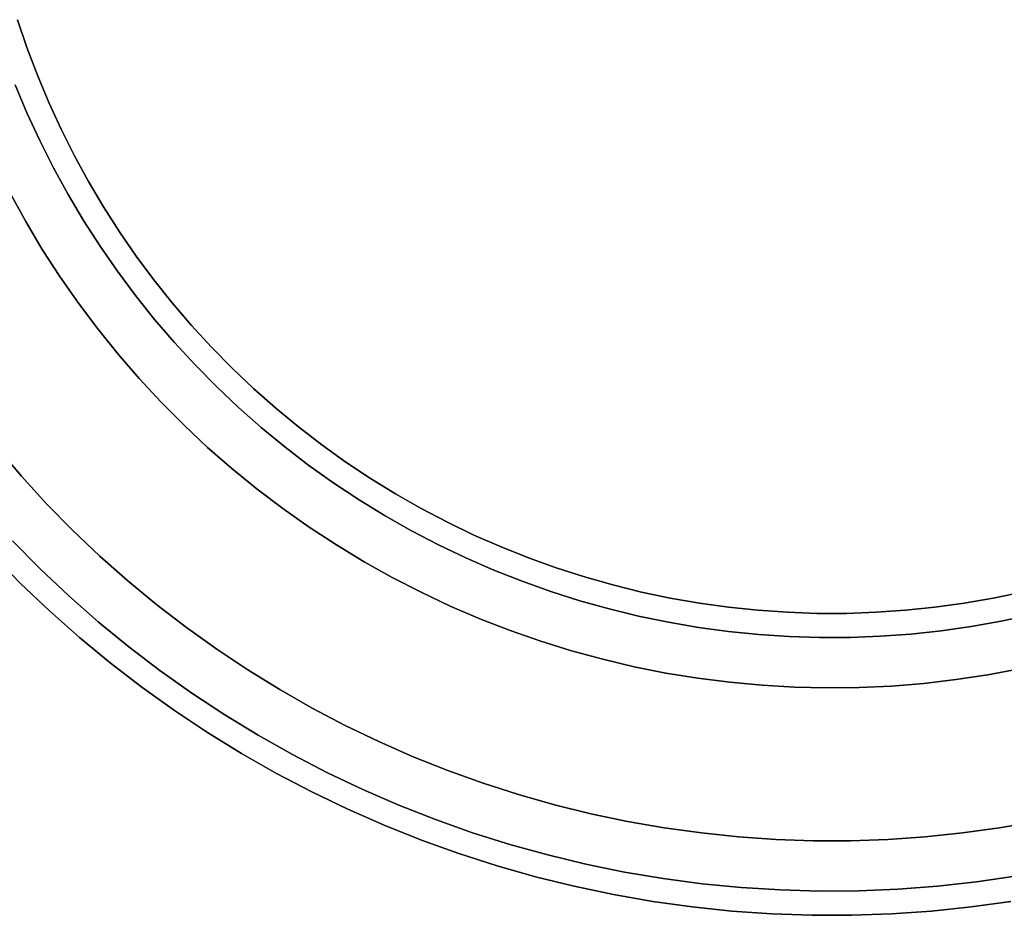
# Model space of a CAD drawing. Header units: centimetres. Extents: x 0 to 2150, y -575 to 575.
# Tile 3 of 4: x 1172 to 1661, y -575 to -130. Entities that reach past the tile are written whole.
import ezdxf

# ---------------------------------------------------------------- set-up
doc = ezdxf.new("R2010")
doc.units = ezdxf.units.CM

msp = doc.modelspace()

# ---------------------------------------------------------------- linework, layer by layer
for points in [[(1170.35, -129.94), (1175.08, -143.83), (1180.28, -157.54), (1185.95, -171.07), (1192.09, -184.4), (1198.68, -197.51), (1205.72, -210.38), (1213.2, -223), (1221.12, -235.35), (1229.45, -247.43), (1238.2, -259.21), (1247.34, -270.68), (1256.88, -281.83), (1266.8, -292.64), (1277.08, -303.1), (1287.72, -313.21), (1298.71, -322.93), (1310.02, -332.28), (1321.64, -341.23), (1333.57, -349.77), (1345.79, -357.89), (1358.28, -365.59), (1371.03, -372.85), (1384.02, -379.67), (1397.24, -386.04), (1410.67, -391.94), (1424.29, -397.38), (1438.1, -402.35), (1452.07, -406.83), (1466.18, -410.83), (1480.43, -414.34), (1494.79, -417.36), (1509.24, -419.88), (1523.77, -421.9), (1538.36, -423.42), (1553, -424.43), (1567.66, -424.94), (1582.34, -424.94), (1597, -424.43), (1611.64, -423.42), (1626.23, -421.9), (1640.76, -419.88), (1655.21, -417.36), (1669.57, -414.34)], [(1170.35, -129.94), (1175.08, -143.83), (1180.28, -157.54), (1185.95, -171.07), (1192.09, -184.4), (1198.68, -197.51), (1205.72, -210.38), (1213.2, -223), (1221.12, -235.35), (1229.45, -247.43), (1238.2, -259.21), (1247.34, -270.68), (1256.88, -281.83), (1266.8, -292.64), (1277.08, -303.1), (1287.72, -313.21), (1298.71, -322.93), (1310.02, -332.28), (1321.64, -341.23), (1333.57, -349.77), (1345.79, -357.89), (1358.28, -365.59), (1371.03, -372.85), (1384.02, -379.67), (1397.24, -386.04), (1410.67, -391.94), (1424.29, -397.38), (1438.1, -402.35), (1452.07, -406.83), (1466.18, -410.83), (1480.43, -414.34), (1494.79, -417.36), (1509.24, -419.88), (1523.77, -421.9), (1538.36, -423.42), (1553, -424.43), (1567.66, -424.94), (1582.34, -424.94), (1597, -424.43), (1611.64, -423.42), (1626.23, -421.9), (1640.76, -419.88), (1655.21, -417.36), (1669.57, -414.34)], [(1669.57, -414.34), (1655.21, -417.36), (1640.76, -419.88), (1626.23, -421.9), (1611.64, -423.42), (1597, -424.43), (1582.34, -424.94), (1567.66, -424.94), (1553, -424.43), (1538.36, -423.42), (1523.77, -421.9), (1509.24, -419.88), (1494.79, -417.36), (1480.43, -414.34), (1466.18, -410.83), (1452.07, -406.83), (1438.1, -402.35), (1424.29, -397.38), (1410.67, -391.94), (1397.24, -386.04), (1384.02, -379.67), (1371.03, -372.85), (1358.28, -365.59), (1345.79, -357.89), (1333.57, -349.77), (1321.64, -341.23), (1310.02, -332.28), (1298.71, -322.93), (1287.72, -313.21), (1277.08, -303.1), (1266.8, -292.64), (1256.88, -281.83), (1247.34, -270.68), (1238.2, -259.21), (1229.45, -247.43), (1221.12, -235.35), (1213.2, -223), (1205.72, -210.38), (1198.68, -197.51), (1192.09, -184.4), (1185.95, -171.07), (1180.28, -157.54), (1175.08, -143.83), (1170.35, -129.94)], [(1170.35, -129.94), (1175.08, -143.83), (1180.28, -157.54), (1185.95, -171.07), (1192.09, -184.4), (1198.68, -197.51), (1205.72, -210.38), (1213.2, -223), (1221.12, -235.35), (1229.45, -247.43), (1238.2, -259.21), (1247.34, -270.68), (1256.88, -281.83), (1266.8, -292.64), (1277.08, -303.1), (1287.72, -313.21), (1298.71, -322.93), (1310.02, -332.28), (1321.64, -341.23), (1333.57, -349.77), (1345.79, -357.89), (1358.28, -365.59), (1371.03, -372.85), (1384.02, -379.67), (1397.24, -386.04), (1410.67, -391.94), (1424.29, -397.38), (1438.1, -402.35), (1452.07, -406.83), (1466.18, -410.83), (1480.43, -414.34), (1494.79, -417.36), (1509.24, -419.88), (1523.77, -421.9), (1538.36, -423.42), (1553, -424.43), (1567.66, -424.94), (1582.34, -424.94), (1597, -424.43), (1611.64, -423.42), (1626.23, -421.9), (1640.76, -419.88), (1655.21, -417.36), (1669.57, -414.34)], [(1669.57, -414.34), (1655.21, -417.36), (1640.76, -419.88), (1626.23, -421.9), (1611.64, -423.42), (1597, -424.43), (1582.34, -424.94), (1567.66, -424.94), (1553, -424.43), (1538.36, -423.42), (1523.77, -421.9), (1509.24, -419.88), (1494.79, -417.36), (1480.43, -414.34), (1466.18, -410.83), (1452.07, -406.83), (1438.1, -402.35), (1424.29, -397.38), (1410.67, -391.94), (1397.24, -386.04), (1384.02, -379.67), (1371.03, -372.85), (1358.28, -365.59), (1345.79, -357.89), (1333.57, -349.77), (1321.64, -341.23), (1310.02, -332.28), (1298.71, -322.93), (1287.72, -313.21), (1277.08, -303.1), (1266.8, -292.64), (1256.88, -281.83), (1247.34, -270.68), (1238.2, -259.21), (1229.45, -247.43), (1221.12, -235.35), (1213.2, -223), (1205.72, -210.38), (1198.68, -197.51), (1192.09, -184.4), (1185.95, -171.07), (1180.28, -157.54), (1175.08, -143.83), (1170.35, -129.94)], [(1169.27, -162.34), (1175.13, -176.28), (1181.47, -190.01), (1188.28, -203.51), (1195.55, -216.77), (1203.28, -229.76), (1211.45, -242.48), (1220.05, -254.92), (1229.09, -267.04), (1238.53, -278.85), (1248.38, -290.32), (1258.62, -301.45), (1269.24, -312.21), (1280.22, -322.6), (1291.56, -332.61), (1303.23, -342.22), (1315.23, -351.41), (1327.55, -360.19), (1340.15, -368.53), (1353.04, -376.44), (1366.2, -383.89), (1379.61, -390.88), (1393.25, -397.41), (1407.1, -403.46), (1421.16, -409.03), (1435.4, -414.1), (1449.81, -418.68), (1464.37, -422.76), (1479.06, -426.34), (1493.87, -429.4), (1508.77, -431.95), (1523.75, -433.98), (1538.8, -435.5), (1553.89, -436.49), (1569, -436.96), (1584.12, -436.9), (1599.23, -436.33), (1614.31, -435.23), (1629.34, -433.61), (1644.31, -431.47), (1659.19, -428.81), (1673.98, -425.64)], [(1673.98, -425.64), (1659.19, -428.81), (1644.31, -431.47), (1629.34, -433.61), (1614.31, -435.23), (1599.23, -436.33), (1584.12, -436.9), (1569, -436.96), (1553.89, -436.49), (1538.8, -435.5), (1523.75, -433.98), (1508.77, -431.95), (1493.87, -429.4), (1479.06, -426.34), (1464.37, -422.76), (1449.81, -418.68), (1435.4, -414.1), (1421.16, -409.03), (1407.1, -403.46), (1393.25, -397.41), (1379.61, -390.88), (1366.2, -383.89), (1353.04, -376.44), (1340.15, -368.53), (1327.55, -360.19), (1315.23, -351.41), (1303.23, -342.22), (1291.56, -332.61), (1280.22, -322.6), (1269.24, -312.21), (1258.62, -301.45), (1248.38, -290.32), (1238.53, -278.85), (1229.09, -267.04), (1220.05, -254.92), (1211.45, -242.48), (1203.28, -229.76), (1195.55, -216.77), (1188.28, -203.51), (1181.47, -190.01), (1175.13, -176.28), (1169.27, -162.34)], [(1673.98, -425.64), (1659.19, -428.81), (1644.31, -431.47), (1629.34, -433.61), (1614.31, -435.23), (1599.23, -436.33), (1584.12, -436.9), (1569, -436.96), (1553.89, -436.49), (1538.8, -435.5), (1523.75, -433.98), (1508.77, -431.95), (1493.87, -429.4), (1479.06, -426.34), (1464.37, -422.76), (1449.81, -418.68), (1435.4, -414.1), (1421.16, -409.03), (1407.1, -403.46), (1393.25, -397.41), (1379.61, -390.88), (1366.2, -383.89), (1353.04, -376.44), (1340.15, -368.53), (1327.55, -360.19), (1315.23, -351.41), (1303.23, -342.22), (1291.56, -332.61), (1280.22, -322.6), (1269.24, -312.21), (1258.62, -301.45), (1248.38, -290.32), (1238.53, -278.85), (1229.09, -267.04), (1220.05, -254.92), (1211.45, -242.48), (1203.28, -229.76), (1195.55, -216.77), (1188.28, -203.51), (1181.47, -190.01), (1175.13, -176.28), (1169.27, -162.34)], [(1673.98, -425.64), (1659.19, -428.81), (1644.31, -431.47), (1629.34, -433.61), (1614.31, -435.23), (1599.23, -436.33), (1584.12, -436.9), (1569, -436.96), (1553.89, -436.49), (1538.8, -435.5), (1523.75, -433.98), (1508.77, -431.95), (1493.87, -429.4), (1479.06, -426.34), (1464.37, -422.76), (1449.81, -418.68), (1435.4, -414.1), (1421.16, -409.03), (1407.1, -403.46), (1393.25, -397.41), (1379.61, -390.88), (1366.2, -383.89), (1353.04, -376.44), (1340.15, -368.53), (1327.55, -360.19), (1315.23, -351.41), (1303.23, -342.22), (1291.56, -332.61), (1280.22, -322.6), (1269.24, -312.21), (1258.62, -301.45), (1248.38, -290.32), (1238.53, -278.85), (1229.09, -267.04), (1220.05, -254.92), (1211.45, -242.48), (1203.28, -229.76), (1195.55, -216.77), (1188.28, -203.51), (1181.47, -190.01), (1175.13, -176.28), (1169.27, -162.34)], [(1169.27, -162.34), (1175.13, -176.28), (1181.47, -190.01), (1188.28, -203.51), (1195.55, -216.77), (1203.28, -229.76), (1211.45, -242.48), (1220.05, -254.92), (1229.09, -267.04), (1238.53, -278.85), (1248.38, -290.32), (1258.62, -301.45), (1269.24, -312.21), (1280.22, -322.6), (1291.56, -332.61), (1303.23, -342.22), (1315.23, -351.41), (1327.55, -360.19), (1340.15, -368.53), (1353.04, -376.44), (1366.2, -383.89), (1379.61, -390.88), (1393.25, -397.41), (1407.1, -403.46), (1421.16, -409.03), (1435.4, -414.1), (1449.81, -418.68), (1464.37, -422.76), (1479.06, -426.34), (1493.87, -429.4), (1508.77, -431.95), (1523.75, -433.98), (1538.8, -435.5), (1553.89, -436.49), (1569, -436.96), (1584.12, -436.9), (1599.23, -436.33), (1614.31, -435.23), (1629.34, -433.61), (1644.31, -431.47), (1659.19, -428.81), (1673.98, -425.64)], [(1673.98, -425.64), (1659.19, -428.81), (1644.31, -431.47), (1629.34, -433.61), (1614.31, -435.23), (1599.23, -436.33), (1584.12, -436.9), (1569, -436.96), (1553.89, -436.49), (1538.8, -435.5), (1523.75, -433.98), (1508.77, -431.95), (1493.87, -429.4), (1479.06, -426.34), (1464.37, -422.76), (1449.81, -418.68), (1435.4, -414.1), (1421.16, -409.03), (1407.1, -403.46), (1393.25, -397.41), (1379.61, -390.88), (1366.2, -383.89), (1353.04, -376.44), (1340.15, -368.53), (1327.55, -360.19), (1315.23, -351.41), (1303.23, -342.22), (1291.56, -332.61), (1280.22, -322.6), (1269.24, -312.21), (1258.62, -301.45), (1248.38, -290.32), (1238.53, -278.85), (1229.09, -267.04), (1220.05, -254.92), (1211.45, -242.48), (1203.28, -229.76), (1195.55, -216.77), (1188.28, -203.51), (1181.47, -190.01), (1175.13, -176.28), (1169.27, -162.34)], [(1668.34, -452.47), (1652.55, -455.45), (1636.66, -457.87), (1620.7, -459.73), (1604.68, -461.05), (1588.62, -461.8), (1572.55, -461.99), (1556.49, -461.63), (1540.44, -460.71), (1524.44, -459.22), (1508.49, -457.19), (1492.63, -454.6), (1476.87, -451.46), (1461.23, -447.77), (1445.72, -443.54), (1430.37, -438.78), (1415.2, -433.48), (1400.22, -427.66), (1385.45, -421.32), (1370.91, -414.48), (1356.62, -407.13), (1342.59, -399.29), (1328.84, -390.96), (1315.39, -382.16), (1302.26, -372.9), (1289.45, -363.19), (1276.99, -353.04), (1264.89, -342.46), (1253.17, -331.46), (1241.83, -320.07), (1230.9, -308.29), (1220.39, -296.13), (1210.3, -283.62), (1200.66, -270.76), (1191.47, -257.58), (1182.74, -244.08), (1174.49, -230.29), (1166.72, -216.22)], [(1166.72, -216.22), (1174.49, -230.29), (1182.74, -244.08), (1191.47, -257.58), (1200.66, -270.76), (1210.3, -283.62), (1220.39, -296.13), (1230.9, -308.29), (1241.83, -320.07), (1253.17, -331.46), (1264.89, -342.46), (1276.99, -353.04), (1289.45, -363.19), (1302.26, -372.9), (1315.39, -382.16), (1328.84, -390.96), (1342.59, -399.29), (1356.62, -407.13), (1370.91, -414.48), (1385.45, -421.32), (1400.22, -427.66), (1415.2, -433.48), (1430.37, -438.78), (1445.72, -443.54), (1461.23, -447.77), (1476.87, -451.46), (1492.63, -454.6), (1508.49, -457.19), (1524.44, -459.22), (1540.44, -460.71), (1556.49, -461.63), (1572.55, -461.99), (1588.62, -461.8), (1604.68, -461.05), (1620.7, -459.73), (1636.66, -457.87), (1652.55, -455.45), (1668.34, -452.47)], [(1668.34, -452.47), (1652.55, -455.45), (1636.66, -457.87), (1620.7, -459.73), (1604.68, -461.05), (1588.62, -461.8), (1572.55, -461.99), (1556.49, -461.63), (1540.44, -460.71), (1524.44, -459.22), (1508.49, -457.19), (1492.63, -454.6), (1476.87, -451.46), (1461.23, -447.77), (1445.72, -443.54), (1430.37, -438.78), (1415.2, -433.48), (1400.22, -427.66), (1385.45, -421.32), (1370.91, -414.48), (1356.62, -407.13), (1342.59, -399.29), (1328.84, -390.96), (1315.39, -382.16), (1302.26, -372.9), (1289.45, -363.19), (1276.99, -353.04), (1264.89, -342.46), (1253.17, -331.46), (1241.83, -320.07), (1230.9, -308.29), (1220.39, -296.13), (1210.3, -283.62), (1200.66, -270.76), (1191.47, -257.58), (1182.74, -244.08), (1174.49, -230.29), (1166.72, -216.22)], [(1166.72, -216.22), (1174.49, -230.29), (1182.74, -244.08), (1191.47, -257.58), (1200.66, -270.76), (1210.3, -283.62), (1220.39, -296.13), (1230.9, -308.29), (1241.83, -320.07), (1253.17, -331.46), (1264.89, -342.46), (1276.99, -353.04), (1289.45, -363.19), (1302.26, -372.9), (1315.39, -382.16), (1328.84, -390.96), (1342.59, -399.29), (1356.62, -407.13), (1370.91, -414.48), (1385.45, -421.32), (1400.22, -427.66), (1415.2, -433.48), (1430.37, -438.78), (1445.72, -443.54), (1461.23, -447.77), (1476.87, -451.46), (1492.63, -454.6), (1508.49, -457.19), (1524.44, -459.22), (1540.44, -460.71), (1556.49, -461.63), (1572.55, -461.99), (1588.62, -461.8), (1604.68, -461.05), (1620.7, -459.73), (1636.66, -457.87), (1652.55, -455.45), (1668.34, -452.47)], [(1160.24, -342.67), (1172.32, -356.78), (1184.88, -370.47), (1197.9, -383.71), (1211.37, -396.5), (1225.27, -408.82), (1239.59, -420.65), (1254.31, -431.97), (1269.41, -442.79), (1284.88, -453.07), (1300.69, -462.82), (1316.83, -472.01), (1333.28, -480.64), (1350.01, -488.7), (1367.01, -496.17), (1384.27, -503.06), (1401.74, -509.34), (1419.43, -515.02), (1437.3, -520.08), (1455.33, -524.52), (1473.51, -528.34), (1491.81, -531.53), (1510.21, -534.08), (1528.68, -536), (1547.21, -537.28), (1565.77, -537.92), (1584.35, -537.92), (1602.91, -537.28), (1621.44, -535.99), (1639.91, -534.07), (1658.31, -531.51), (1676.61, -528.32)], [(1676.61, -528.32), (1658.31, -531.51), (1639.91, -534.07), (1621.44, -535.99), (1602.91, -537.28), (1584.35, -537.92), (1565.77, -537.92), (1547.21, -537.28), (1528.68, -536), (1510.21, -534.08), (1491.81, -531.53), (1473.51, -528.34), (1455.33, -524.52), (1437.3, -520.08), (1419.43, -515.02), (1401.74, -509.34), (1384.27, -503.06), (1367.01, -496.17), (1350.01, -488.7), (1333.28, -480.64), (1316.83, -472.01), (1300.69, -462.82), (1284.88, -453.07), (1269.41, -442.79), (1254.31, -431.97), (1239.59, -420.65), (1225.27, -408.82), (1211.37, -396.5), (1197.9, -383.71), (1184.88, -370.47), (1172.32, -356.78), (1160.24, -342.67)], [(1160.24, -342.67), (1172.32, -356.78), (1184.88, -370.47), (1197.9, -383.71), (1211.37, -396.5), (1225.27, -408.82), (1239.59, -420.65), (1254.31, -431.97), (1269.41, -442.79), (1284.88, -453.07), (1300.69, -462.82), (1316.83, -472.01), (1333.28, -480.64), (1350.01, -488.7), (1367.01, -496.17), (1384.27, -503.06), (1401.74, -509.34), (1419.43, -515.02), (1437.3, -520.08), (1455.33, -524.52), (1473.51, -528.34), (1491.81, -531.53), (1510.21, -534.08), (1528.68, -536), (1547.21, -537.28), (1565.77, -537.92), (1584.35, -537.92), (1602.91, -537.28), (1621.44, -535.99), (1639.91, -534.07), (1658.31, -531.51), (1676.61, -528.32)], [(1160.24, -342.67), (1172.32, -356.78), (1184.88, -370.47), (1197.9, -383.71), (1211.37, -396.5), (1225.27, -408.82), (1239.59, -420.65), (1254.31, -431.97), (1269.41, -442.79), (1284.88, -453.07), (1300.69, -462.82), (1316.83, -472.01), (1333.28, -480.64), (1350.01, -488.7), (1367.01, -496.17), (1384.27, -503.06), (1401.74, -509.34), (1419.43, -515.02), (1437.3, -520.08), (1455.33, -524.52), (1473.51, -528.34), (1491.81, -531.53), (1510.21, -534.08), (1528.68, -536), (1547.21, -537.28), (1565.77, -537.92), (1584.35, -537.92), (1602.91, -537.28), (1621.44, -535.99), (1639.91, -534.07), (1658.31, -531.51), (1676.61, -528.32)], [(1666.19, -555.57), (1646.88, -558.39), (1627.48, -560.55), (1608.02, -562.03), (1588.52, -562.84), (1569, -562.97), (1549.49, -562.42), (1530.01, -561.2), (1510.58, -559.3), (1491.24, -556.73), (1471.99, -553.5), (1452.86, -549.59), (1433.89, -545.03), (1415.08, -539.81), (1396.46, -533.94), (1378.06, -527.43), (1359.9, -520.29), (1341.99, -512.52), (1324.37, -504.14), (1307.04, -495.15), (1290.04, -485.56), (1273.38, -475.39), (1257.09, -464.65), (1241.17, -453.35), (1225.66, -441.51), (1210.56, -429.13), (1195.91, -416.24), (1181.71, -402.85), (1167.98, -388.98)], [(1167.98, -388.98), (1181.71, -402.85), (1195.91, -416.24), (1210.56, -429.13), (1225.66, -441.51), (1241.17, -453.35), (1257.09, -464.65), (1273.38, -475.39), (1290.04, -485.56), (1307.04, -495.15), (1324.37, -504.14), (1341.99, -512.52), (1359.9, -520.29), (1378.06, -527.43), (1396.46, -533.94), (1415.08, -539.81), (1433.89, -545.03), (1452.86, -549.59), (1471.99, -553.5), (1491.24, -556.73), (1510.58, -559.3), (1530.01, -561.2), (1549.49, -562.42), (1569, -562.97), (1588.52, -562.84), (1608.02, -562.03), (1627.48, -560.55), (1646.88, -558.39), (1666.19, -555.57)], [(1167.98, -388.98), (1181.71, -402.85), (1195.91, -416.24), (1210.56, -429.13), (1225.66, -441.51), (1241.17, -453.35), (1257.09, -464.65), (1273.38, -475.39), (1290.04, -485.56), (1307.04, -495.15), (1324.37, -504.14), (1341.99, -512.52), (1359.9, -520.29), (1378.06, -527.43), (1396.46, -533.94), (1415.08, -539.81), (1433.89, -545.03), (1452.86, -549.59), (1471.99, -553.5), (1491.24, -556.73), (1510.58, -559.3), (1530.01, -561.2), (1549.49, -562.42), (1569, -562.97), (1588.52, -562.84), (1608.02, -562.03), (1627.48, -560.55), (1646.88, -558.39), (1666.19, -555.57)], [(1167.98, -388.98), (1181.71, -402.85), (1195.91, -416.24), (1210.56, -429.13), (1225.66, -441.51), (1241.17, -453.35), (1257.09, -464.65), (1273.38, -475.39), (1290.04, -485.56), (1307.04, -495.15), (1324.37, -504.14), (1341.99, -512.52), (1359.9, -520.29), (1378.06, -527.43), (1396.46, -533.94), (1415.08, -539.81), (1433.89, -545.03), (1452.86, -549.59), (1471.99, -553.5), (1491.24, -556.73), (1510.58, -559.3), (1530.01, -561.2), (1549.49, -562.42), (1569, -562.97), (1588.52, -562.84), (1608.02, -562.03), (1627.48, -560.55), (1646.88, -558.39), (1666.19, -555.57)], [(1666.19, -555.57), (1646.88, -558.39), (1627.48, -560.55), (1608.02, -562.03), (1588.52, -562.84), (1569, -562.97), (1549.49, -562.42), (1530.01, -561.2), (1510.58, -559.3), (1491.24, -556.73), (1471.99, -553.5), (1452.86, -549.59), (1433.89, -545.03), (1415.08, -539.81), (1396.46, -533.94), (1378.06, -527.43), (1359.9, -520.29), (1341.99, -512.52), (1324.37, -504.14), (1307.04, -495.15), (1290.04, -485.56), (1273.38, -475.39), (1257.09, -464.65), (1241.17, -453.35), (1225.66, -441.51), (1210.56, -429.13), (1195.91, -416.24), (1181.71, -402.85), (1167.98, -388.98)], [(1666.19, -555.57), (1646.88, -558.39), (1627.48, -560.55), (1608.02, -562.03), (1588.52, -562.84), (1569, -562.97), (1549.49, -562.42), (1530.01, -561.2), (1510.58, -559.3), (1491.24, -556.73), (1471.99, -553.5), (1452.86, -549.59), (1433.89, -545.03), (1415.08, -539.81), (1396.46, -533.94), (1378.06, -527.43), (1359.9, -520.29), (1341.99, -512.52), (1324.37, -504.14), (1307.04, -495.15), (1290.04, -485.56), (1273.38, -475.39), (1257.09, -464.65), (1241.17, -453.35), (1225.66, -441.51), (1210.56, -429.13), (1195.91, -416.24), (1181.71, -402.85), (1167.98, -388.98)], [(1663.97, -568.08), (1644.31, -570.81), (1624.57, -572.86), (1604.76, -574.23), (1584.92, -574.91), (1565.08, -574.91), (1545.24, -574.23), (1525.43, -572.86), (1505.69, -570.81), (1486.03, -568.08), (1466.48, -564.67), (1447.05, -560.58), (1427.78, -555.83), (1408.68, -550.42), (1389.78, -544.35), (1371.1, -537.63), (1352.67, -530.28), (1334.5, -522.29), (1316.61, -513.67), (1299.04, -504.45), (1281.79, -494.62), (1264.89, -484.21), (1248.36, -473.22), (1232.22, -461.66), (1216.49, -449.55), (1201.19, -436.91), (1186.33, -423.75), (1171.94, -410.08), (1158.02, -395.92)], [(1663.97, -568.08), (1644.31, -570.81), (1624.57, -572.86), (1604.76, -574.23), (1584.92, -574.91), (1565.08, -574.91), (1545.24, -574.23), (1525.43, -572.86), (1505.69, -570.81), (1486.03, -568.08), (1466.48, -564.67), (1447.05, -560.58), (1427.78, -555.83), (1408.68, -550.42), (1389.78, -544.35), (1371.1, -537.63), (1352.67, -530.28), (1334.5, -522.29), (1316.61, -513.67), (1299.04, -504.45), (1281.79, -494.62), (1264.89, -484.21), (1248.36, -473.22), (1232.22, -461.66), (1216.49, -449.55), (1201.19, -436.91), (1186.33, -423.75), (1171.94, -410.08), (1158.02, -395.92)], [(1158.02, -395.92), (1171.94, -410.08), (1186.33, -423.75), (1201.19, -436.91), (1216.49, -449.55), (1232.22, -461.66), (1248.36, -473.22), (1264.89, -484.21), (1281.79, -494.62), (1299.04, -504.45), (1316.61, -513.67), (1334.5, -522.29), (1352.67, -530.28), (1371.1, -537.63), (1389.78, -544.35), (1408.68, -550.42), (1427.78, -555.83), (1447.05, -560.58), (1466.48, -564.67), (1486.03, -568.08), (1505.69, -570.81), (1525.43, -572.86), (1545.24, -574.23), (1565.08, -574.91), (1584.92, -574.91), (1604.76, -574.23), (1624.57, -572.86), (1644.31, -570.81), (1663.97, -568.08)], [(1158.02, -395.92), (1171.94, -410.08), (1186.33, -423.75), (1201.19, -436.91), (1216.49, -449.55), (1232.22, -461.66), (1248.36, -473.22), (1264.89, -484.21), (1281.79, -494.62), (1299.04, -504.45), (1316.61, -513.67), (1334.5, -522.29), (1352.67, -530.28), (1371.1, -537.63), (1389.78, -544.35), (1408.68, -550.42), (1427.78, -555.83), (1447.05, -560.58), (1466.48, -564.67), (1486.03, -568.08), (1505.69, -570.81), (1525.43, -572.86), (1545.24, -574.23), (1565.08, -574.91), (1584.92, -574.91), (1604.76, -574.23), (1624.57, -572.86), (1644.31, -570.81), (1663.97, -568.08)], [(1663.97, -568.08), (1644.31, -570.81), (1624.57, -572.86), (1604.76, -574.23), (1584.92, -574.91), (1565.08, -574.91), (1545.24, -574.23), (1525.43, -572.86), (1505.69, -570.81), (1486.03, -568.08), (1466.48, -564.67), (1447.05, -560.58), (1427.78, -555.83), (1408.68, -550.42), (1389.78, -544.35), (1371.1, -537.63), (1352.67, -530.28), (1334.5, -522.29), (1316.61, -513.67), (1299.04, -504.45), (1281.79, -494.62), (1264.89, -484.21), (1248.36, -473.22), (1232.22, -461.66), (1216.49, -449.55), (1201.19, -436.91), (1186.33, -423.75), (1171.94, -410.08), (1158.02, -395.92)]]:
    msp.add_lwpolyline(points)
at = {"extrusion": (1, 0, 0)}
for points in [[(-425, 0), (-425, 12)], [(-425, 0), (-425, -180)], [(-436.84, 0), (-436.84, -168)], [(-460.52, -180), (-460.52, -168)], [(-536.73, -180), (-536.73, -168)], [(-562.87, 0), (-562.87, -168)], [(-575, 0), (-575, 12)], [(-575, 0), (-575, -180)]]:
    msp.add_lwpolyline(points, dxfattribs=at)

doc.saveas('drawing.dxf')
